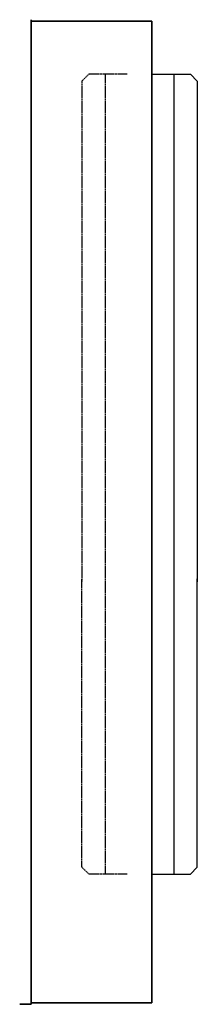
# Model space of a CAD drawing. Extents: x 1965 to 12366, y 538 to 8452.
# Tile 19 of 33: x 10035 to 10150, y 2410 to 3050. Entities that reach past the tile are written whole.
import ezdxf

# ---------------------------------------------------------------- set-up
doc = ezdxf.new("R2010")
doc.units = 0
doc.header["$LTSCALE"] = 2
doc.linetypes.add('HIDDEN', pattern=[0.375, 0.25, -0.125])
for name, color, linetype in [('DIMENSIONS', 5, 'CONTINUOUS'), ('HIDDEN', 4, 'HIDDEN'), ('MARK BV', 7, 'CONTINUOUS')]:
    doc.layers.add(name, color=color, linetype=linetype)
doc.layers.add('Visible', color=7, linetype='CONTINUOUS', lineweight=35)

msp = doc.modelspace()

# ---------------------------------------------------------------- linework, layer by layer
at = {"layer": 'DIMENSIONS'}
msp.add_line((10135.49, 2494.3), (10135.49, 3014.3), dxfattribs=at)
at = {"layer": 'HIDDEN'}
for p, q in [((10079.99, 3014.3), (10075.49, 3009.8)), ((10075.49, 3009.8), (10075.49, 2684.3)), ((10104.99, 3014.3), (10079.99, 3014.3)), ((10090.49, 3014.3), (10090.49, 2494.3)), ((10075.49, 2498.8), (10075.49, 2686.3)), ((10079.99, 2494.3), (10075.49, 2498.8)), ((10104.99, 2494.3), (10079.99, 2494.3))]:
    msp.add_line(p, q, dxfattribs=at)
at = {"layer": 'MARK BV'}
for p, q in [((10120.99, 3014.3), (10145.99, 3014.3)), ((10145.99, 3014.3), (10150.49, 3009.8)), ((10150.49, 3009.8), (10150.49, 2684.3)), ((10150.49, 2498.8), (10150.49, 2686.3)), ((10145.99, 2494.3), (10150.49, 2498.8)), ((10120.99, 2494.3), (10145.99, 2494.3))]:
    msp.add_line(p, q, dxfattribs=at)
at = {"layer": 'Visible'}
for p, q in [((10042.49, 2409.69), (10042.49, 3049.69)), ((10042.49, 3048.69), (10070.32, 3048.69)), ((10070.41, 3048.69), (10120.99, 3048.69)), ((10120.99, 3048.69), (10120.99, 2410.69)), ((10042.49, 2570.69), (10042.49, 2410.69)), ((10042.49, 2409.69), (10034.99, 2409.69)), ((10070.32, 2410.69), (10042.49, 2410.69)), ((10120.99, 2410.69), (10070.41, 2410.69))]:
    msp.add_line(p, q, dxfattribs=at)

doc.saveas('drawing.dxf')
